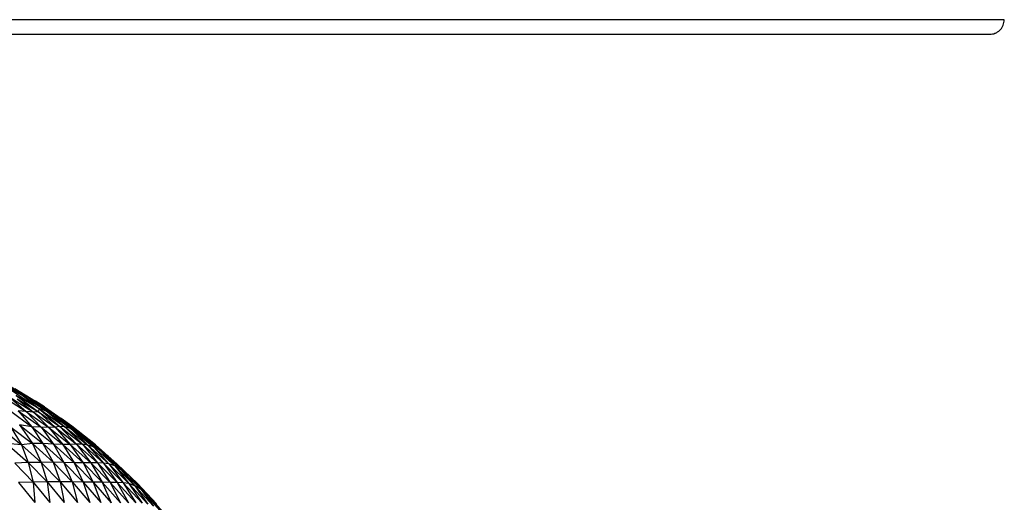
# Paper-space layout '_Derecha' of a CAD drawing. Header units: millimetres. Extents: x -200 to 200, y -209 to 424.
# Tile 29 of 30: x 65 to 200, y 120 to 186. Entities that reach past the tile are written whole.
import ezdxf

# ---------------------------------------------------------------- set-up
doc = ezdxf.new("R2010")
doc.units = ezdxf.units.MM

psp = doc.layouts.new('_Derecha')

# ---------------------------------------------------------------- linework, layer by layer
at = {"color": 7, "linetype": 'Continuous', "lineweight": 25}
for p, q in [((-198.31, 184.4), (197.69, 184.4)), ((61.97, 137.1), (65.5, 135.02)), ((62.87, 136.74), (65.5, 135.02)), ((62.87, 136.74), (66.37, 134.68)), ((63.63, 136.41), (66.37, 134.68)), ((63.63, 136.41), (67.27, 134.23)), ((64.44, 135.97), (67.27, 134.23)), ((62.67, 134.97), (65.97, 132.85)), ((63.62, 134.89), (65.97, 132.85)), ((63.62, 134.89), (66.98, 132.73)), ((64, 135.71), (67.71, 133.26)), ((65.5, 135.02), (64, 135.71)), ((64.61, 135.02), (67.65, 132.81)), ((67.71, 133.26), (64.61, 135.02)), ((65.5, 135.02), (67.71, 133.26)), ((65.5, 135.02), (68.84, 132.83)), ((66.37, 134.68), (65.5, 135.02)), ((66.37, 134.68), (68.84, 132.83)), ((66.37, 134.68), (69.71, 132.47)), ((67.27, 134.23), (66.37, 134.68)), ((64.76, 134.55), (66.98, 132.73)), ((64.76, 134.55), (67.65, 132.81)), ((67.27, 134.23), (69.71, 132.47)), ((67.27, 134.23), (70.76, 131.86)), ((68.48, 133.47), (67.27, 134.23)), ((67.71, 133.26), (67.65, 132.81)), ((67.71, 133.26), (70.6, 130.78)), ((67.71, 133.26), (71.26, 130.75)), ((68.84, 132.83), (67.71, 133.26)), ((68.48, 133.47), (70.76, 131.86)), ((63.72, 133.02), (66.73, 130.76)), ((64.9, 132.92), (66.73, 130.76)), ((64.9, 132.92), (68.01, 130.67)), ((65.97, 132.85), (64.9, 132.92)), ((65.97, 132.85), (68.01, 130.67)), ((65.97, 132.85), (69.09, 130.63)), ((66.98, 132.73), (65.97, 132.85)), ((67.65, 132.81), (66.98, 132.73)), ((66.98, 132.73), (69.09, 130.63)), ((66.98, 132.73), (69.96, 130.67)), ((67.65, 132.81), (69.96, 130.67)), ((67.65, 132.81), (70.6, 130.78)), ((68.84, 132.83), (71.26, 130.75)), ((68.84, 132.83), (72.09, 130.49)), ((69.71, 132.47), (68.84, 132.83)), ((69.71, 132.47), (72.09, 130.49)), ((69.71, 132.47), (72.96, 130.07)), ((70.76, 131.86), (69.71, 132.47)), ((63.89, 130.69), (65.32, 128.29)), ((63.89, 130.69), (66.83, 128.44)), ((65.05, 131.02), (66.83, 128.44)), ((65.05, 131.02), (68.27, 128.48)), ((66.73, 130.76), (65.05, 131.02)), ((66.73, 130.76), (68.27, 128.48)), ((66.73, 130.76), (69.72, 128.36)), ((68.01, 130.67), (66.73, 130.76)), ((68.01, 130.67), (69.72, 128.36)), ((68.01, 130.67), (70.97, 128.31)), ((69.09, 130.63), (68.01, 130.67)), ((69.96, 130.67), (69.09, 130.63)), ((69.09, 130.63), (70.97, 128.31)), ((69.09, 130.63), (72.01, 128.33)), ((70.6, 130.78), (69.96, 130.67)), ((69.96, 130.67), (72.01, 128.33)), ((69.96, 130.67), (72.88, 128.36)), ((70.6, 130.78), (72.88, 128.36)), ((70.6, 130.78), (73.66, 128.35)), ((71.26, 130.75), (70.6, 130.78)), ((70.76, 131.86), (72.96, 130.07)), ((70.76, 131.86), (74.11, 129.32)), ((72.23, 130.82), (70.76, 131.86)), ((71.26, 130.75), (73.66, 128.35)), ((71.26, 130.75), (74.41, 128.24)), ((72.09, 130.49), (71.26, 130.75)), ((72.23, 130.82), (74.11, 129.32)), ((75.47, 128.26), (72.23, 130.82)), ((62.6, 130.52), (65.32, 128.29)), ((72.09, 130.49), (74.41, 128.24)), ((72.09, 130.49), (75.17, 128)), ((72.96, 130.07), (72.09, 130.49)), ((72.96, 130.07), (75.17, 128)), ((72.96, 130.07), (76.06, 127.53)), ((74.11, 129.32), (72.96, 130.07)), ((74.11, 129.32), (76.06, 127.53)), ((74.11, 129.32), (77.19, 126.72)), ((75.47, 128.26), (74.11, 129.32)), ((63.3, 128.46), (66.25, 125.87)), ((65.32, 128.29), (63.3, 128.46)), ((66.83, 128.44), (65.32, 128.29)), ((65.32, 128.29), (66.25, 125.87)), ((65.32, 128.29), (68.05, 125.86)), ((68.27, 128.48), (66.83, 128.44)), ((66.83, 128.44), (68.05, 125.86)), ((66.83, 128.44), (69.65, 125.9)), ((68.27, 128.48), (69.65, 125.9)), ((68.27, 128.48), (71.14, 125.88)), ((69.72, 128.36), (68.27, 128.48)), ((69.72, 128.36), (71.14, 125.88)), ((69.72, 128.36), (72.53, 125.83)), ((70.97, 128.31), (69.72, 128.36)), ((72.01, 128.33), (70.97, 128.31)), ((70.97, 128.31), (72.53, 125.83)), ((70.97, 128.31), (73.75, 125.81)), ((72.88, 128.36), (72.01, 128.33)), ((72.01, 128.33), (73.75, 125.81)), ((72.01, 128.33), (74.81, 125.81)), ((72.88, 128.36), (74.81, 125.81)), ((72.88, 128.36), (75.73, 125.81)), ((73.66, 128.35), (72.88, 128.36)), ((73.66, 128.35), (75.73, 125.81)), ((73.66, 128.35), (76.55, 125.77)), ((74.41, 128.24), (73.66, 128.35)), ((74.41, 128.24), (76.55, 125.77)), ((74.41, 128.24), (77.3, 125.66)), ((75.17, 128), (74.41, 128.24)), ((75.17, 128), (77.3, 125.66)), ((75.17, 128), (78.08, 125.4)), ((76.06, 127.53), (75.17, 128)), ((75.47, 128.26), (77.19, 126.72)), ((78.43, 125.65), (75.47, 128.26)), ((76.06, 127.53), (78.08, 125.4)), ((76.06, 127.53), (78.97, 124.88)), ((77.19, 126.72), (76.06, 127.53)), ((77.19, 126.72), (78.97, 124.88)), ((77.19, 126.72), (80.05, 124.04)), ((78.43, 125.65), (77.19, 126.72)), ((66.25, 125.87), (64.43, 125.77)), ((64.43, 125.77), (66.94, 123.17)), ((66.25, 125.87), (66.94, 123.17)), ((66.25, 125.87), (68.83, 123.2)), ((68.05, 125.86), (66.25, 125.87)), ((69.65, 125.9), (68.05, 125.86)), ((68.05, 125.86), (68.83, 123.2)), ((68.05, 125.86), (70.62, 123.2)), ((69.65, 125.9), (70.62, 123.2)), ((69.65, 125.9), (72.26, 123.2)), ((71.14, 125.88), (69.65, 125.9)), ((71.14, 125.88), (72.26, 123.2)), ((71.14, 125.88), (73.77, 123.18)), ((72.53, 125.83), (71.14, 125.88)), ((72.53, 125.83), (73.77, 123.18)), ((72.53, 125.83), (75.15, 123.16)), ((73.75, 125.81), (72.53, 125.83)), ((73.75, 125.81), (75.15, 123.16)), ((73.75, 125.81), (76.38, 123.15)), ((74.81, 125.81), (73.75, 125.81)), ((74.81, 125.81), (76.38, 123.15)), ((74.81, 125.81), (77.47, 123.14)), ((75.73, 125.81), (74.81, 125.81)), ((75.73, 125.81), (77.47, 123.14)), ((75.73, 125.81), (78.42, 123.13)), ((76.55, 125.77), (75.73, 125.81)), ((76.55, 125.77), (78.42, 123.13)), ((76.55, 125.77), (79.26, 123.09)), ((77.3, 125.66), (76.55, 125.77)), ((77.3, 125.66), (79.26, 123.09)), ((77.3, 125.66), (80.03, 122.97)), ((78.08, 125.4), (77.3, 125.66)), ((78.08, 125.4), (80.03, 122.97)), ((78.08, 125.4), (80.81, 122.68)), ((78.97, 124.88), (78.08, 125.4)), ((78.43, 125.65), (80.05, 124.04)), ((81.19, 122.97), (78.43, 125.65)), ((78.97, 124.88), (80.81, 122.68)), ((78.97, 124.88), (81.69, 122.15)), ((80.05, 124.04), (78.97, 124.88)), ((80.05, 124.04), (81.69, 122.15)), ((80.05, 124.04), (82.72, 121.29)), ((81.19, 122.97), (80.05, 124.04)), ((66.94, 123.17), (64.91, 123.11)), ((64.91, 123.11), (67.16, 120.38)), ((68.83, 123.2), (66.94, 123.17)), ((66.94, 123.17), (67.16, 120.38)), ((66.94, 123.17), (69.23, 120.39)), ((68.83, 123.2), (69.23, 120.39)), ((68.83, 123.2), (71.17, 120.39)), ((70.62, 123.2), (68.83, 123.2)), ((70.62, 123.2), (71.17, 120.39)), ((70.62, 123.2), (72.99, 120.39)), ((72.26, 123.2), (70.62, 123.2)), ((72.26, 123.2), (72.99, 120.39)), ((72.26, 123.2), (74.66, 120.38)), ((73.77, 123.18), (72.26, 123.2)), ((73.77, 123.18), (74.66, 120.38)), ((73.77, 123.18), (76.2, 120.37)), ((75.15, 123.16), (73.77, 123.18)), ((75.15, 123.16), (76.2, 120.37)), ((75.15, 123.16), (77.61, 120.36)), ((76.38, 123.15), (75.15, 123.16)), ((76.38, 123.15), (77.61, 120.36)), ((76.38, 123.15), (78.87, 120.36)), ((77.47, 123.14), (76.38, 123.15)), ((77.47, 123.14), (78.87, 120.36)), ((77.47, 123.14), (79.98, 120.35)), ((78.42, 123.13), (77.47, 123.14)), ((78.42, 123.13), (79.98, 120.35)), ((78.42, 123.13), (80.96, 120.34)), ((79.26, 123.09), (78.42, 123.13)), ((79.26, 123.09), (80.96, 120.34)), ((79.26, 123.09), (81.82, 120.3)), ((80.03, 122.97), (79.26, 123.09)), ((80.03, 122.97), (81.82, 120.3)), ((80.03, 122.97), (82.61, 120.17)), ((80.81, 122.68), (80.03, 122.97)), ((80.81, 122.68), (82.61, 120.17)), ((80.81, 122.68), (83.39, 119.87)), ((81.69, 122.15), (80.81, 122.68)), ((81.19, 122.97), (82.72, 121.29)), ((83.78, 120.21), (81.19, 122.97)), ((81.69, 122.15), (83.39, 119.87)), ((81.69, 122.15), (84.24, 119.32)), ((82.72, 121.29), (81.69, 122.15)), ((82.72, 121.29), (84.24, 119.32)), ((82.72, 121.29), (85.21, 118.45)), ((83.78, 120.21), (82.72, 121.29))]:
    psp.add_line(p, q, dxfattribs=at)
for points, knots in [([(199.69, 186.4), (199.64, 186.4), (199.54, 186.4), (198.66, 186.4), (197.16, 186.4), (194.89, 186.4), (191.95, 186.4), (188.41, 186.4), (184.35, 186.4), (179.51, 186.4), (173.83, 186.4), (167.24, 186.4), (159.72, 186.4), (151.23, 186.4), (141.73, 186.4), (131.22, 186.4), (119.71, 186.4), (107.22, 186.4), (93.82, 186.4), (79.56, 186.4), (64.56, 186.4), (48.93, 186.4), (32.8, 186.4), (16.33, 186.4), (-0.31, 186.4), (-16.94, 186.4), (-33.41, 186.4), (-49.54, 186.4), (-65.17, 186.4), (-80.18, 186.4), (-94.43, 186.4), (-107.84, 186.4), (-120.32, 186.4), (-131.83, 186.4), (-142.34, 186.4), (-151.84, 186.4), (-160.34, 186.4), (-167.86, 186.4), (-174.44, 186.4), (-180.12, 186.4), (-184.97, 186.4), (-189.03, 186.4), (-192.57, 186.4), (-195.51, 186.4), (-197.78, 186.4), (-199.28, 186.4), (-200.15, 186.4), (-200.26, 186.4), (-200.31, 186.4)], [0, 0, 0, 0, 0.016322, 0.033479, 0.05151, 0.070452, 0.090341, 0.107661, 0.125675, 0.144395, 0.163829, 0.18398, 0.204846, 0.226418, 0.248682, 0.271613, 0.29518, 0.319343, 0.344053, 0.369251, 0.394871, 0.420839, 0.447075, 0.473492, 0.5, 0.526508, 0.552925, 0.579161, 0.605129, 0.630749, 0.655947, 0.680657, 0.70482, 0.728387, 0.751318, 0.773582, 0.795154, 0.81602, 0.836171, 0.855605, 0.874325, 0.892339, 0.909659, 0.929548, 0.94849, 0.966521, 0.983678, 1, 1, 1, 1]), ([(197.69, 184.4), (197.94, 184.43), (198.32, 184.47), (198.79, 184.71), (199.11, 184.97), (199.37, 185.28), (199.62, 185.75), (199.67, 186.15), (199.69, 186.4)], [0, 0, 0, 0, 0.235606, 0.363365, 0.494595, 0.626614, 0.756648, 1, 1, 1, 1])]:
    psp.add_open_spline(points, degree=3, knots=knots, dxfattribs=at)

doc.saveas('drawing.dxf')
